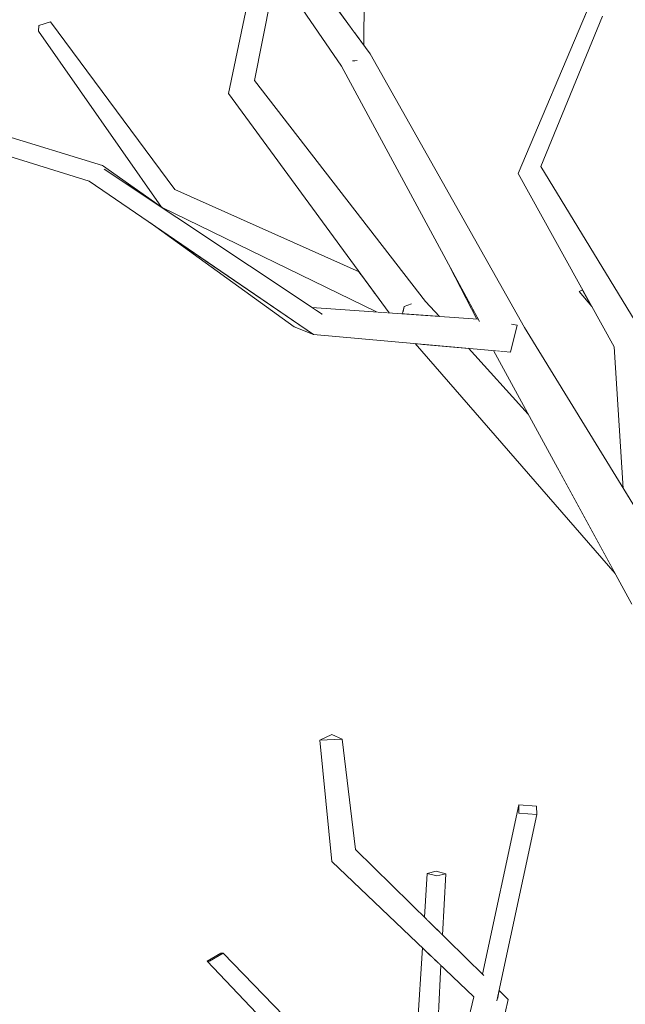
# Model space of a CAD drawing. Extents: x -289599 to -184549, y 66678 to 295474.
# Tile 188 of 256: x -265586 to -265454, y 71905 to 72120. Entities that reach past the tile are written whole.
import ezdxf

# ---------------------------------------------------------------- set-up
doc = ezdxf.new("R2010")
doc.units = 0
doc.header["$MEASUREMENT"] = 0
doc.linetypes.add('Wipeout_Contour', pattern=[1000, 0, -1000])
doc.layers.add('arch drzewa', color=8, linetype='Continuous')
doc.layers.add('arch drzewa_Nr_Pióra__4', color=8, linetype='Continuous', lineweight=9)

msp = doc.modelspace()

# ---------------------------------------------------------------- wipeouts: each hides what was drawn before it
at = {"color": 254, "linetype": 'Wipeout_Contour', "lineweight": 0, "ltscale": 1611678.513573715}
msp.add_wipeout([(-265491.83, 72066.41), (-265485.95, 72054.96), (-265485.75, 72054.95), (-265485.67, 72054.84), (-265485.51, 72054.7)], dxfattribs=at).dxf.layer = 'arch drzewa'
at = {"color": 254, "linetype": 'Wipeout_Contour', "lineweight": 0, "ltscale": 966937.313893}
msp.add_wipeout([(-265463.61, 72061.01), (-265460.85, 72057.74), (-265462.87, 72061.39)], dxfattribs=at).dxf.layer = 'arch drzewa'
at = {"color": 254, "linetype": 'Wipeout_Contour', "lineweight": 0, "ltscale": 967038.080628}
msp.add_wipeout([(-265502.35, 72056.13), (-265494.11, 72055.54), (-265497.12, 72058.85)], dxfattribs=at).dxf.layer = 'arch drzewa'
at = {"color": 254, "linetype": 'Wipeout_Contour', "lineweight": 0, "ltscale": 1289305.48042479}
msp.add_wipeout([(-265498.07, 72049.51), (-265468.15, 72022.16), (-265474.72, 72034.2), (-265487.79, 72048.58)], dxfattribs=at).dxf.layer = 'arch drzewa'
at = {"color": 254, "linetype": 'Wipeout_Contour', "lineweight": 0, "ltscale": 1289187.052854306}
msp.add_wipeout([(-265476.77, 71948.8), (-265476.73, 71946.95), (-265472.85, 71946.67), (-265472.89, 71948.52)], dxfattribs=at).dxf.layer = 'arch drzewa'
at = {"color": 254, "linetype": 'Wipeout_Contour', "lineweight": 0, "ltscale": 1289240.237731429}
msp.add_wipeout([(-265494.65, 71933.24), (-265494.53, 71921.39), (-265493.43, 71920.31), (-265492.72, 71933.72)], dxfattribs=at).dxf.layer = 'arch drzewa'
at = {"color": 254, "linetype": 'Wipeout_Contour', "lineweight": 0, "ltscale": 967026.910732}
msp.add_wipeout([(-265512.04, 71886.11), (-265541.38, 71916.33), (-265544.34, 71914.62)], dxfattribs=at).dxf.layer = 'arch drzewa'
at = {"color": 254, "linetype": 'Wipeout_Contour', "lineweight": 0, "ltscale": 966918.85517}
msp.add_wipeout([(-265493.78, 71913.7), (-265494.45, 71914.34), (-265494.34, 71903.25)], dxfattribs=at).dxf.layer = 'arch drzewa'
at = {"color": 254, "linetype": 'Wipeout_Contour', "lineweight": 0, "ltscale": 2578349.966658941}
msp.add_wipeout([(-265487.05, 71898.81), (-265484.73, 71898.09), (-265483.25, 71887.65), (-265479.1, 71906.21), (-265481.47, 71906.4), (-265481.55, 71906.05), (-265482.42, 71906.48), (-265486.57, 71906.83)], dxfattribs=at).dxf.layer = 'arch drzewa'

# ---------------------------------------------------------------- next in the draw order: wipeouts: each hides what was drawn before it
at = {"color": 254, "linetype": 'Wipeout_Contour', "lineweight": 0, "ltscale": 967138.166276}
msp.add_wipeout([(-265534.49, 72107.14), (-265540.15, 72104.32), (-265497.12, 72058.85)], dxfattribs=at).dxf.layer = 'arch drzewa'
at = {"color": 254, "linetype": 'Wipeout_Contour', "lineweight": 0, "ltscale": 1289289.65323041}
msp.add_wipeout([(-265498.07, 72049.51), (-265499.44, 72049.63), (-265455.7, 71999.34), (-265468.15, 72022.16)], dxfattribs=at).dxf.layer = 'arch drzewa'
at = {"color": 254, "linetype": 'Wipeout_Contour', "lineweight": 0, "ltscale": 966931.992424}
msp.add_wipeout([(-265494.65, 71933.24), (-265495.07, 71921.92), (-265494.53, 71921.39)], dxfattribs=at).dxf.layer = 'arch drzewa'
at = {"color": 254, "linetype": 'Wipeout_Contour', "lineweight": 0, "ltscale": 966992.322927}
msp.add_wipeout([(-265544.34, 71914.62), (-265513.53, 71882.96), (-265512.04, 71886.11)], dxfattribs=at).dxf.layer = 'arch drzewa'
at = {"color": 254, "linetype": 'Wipeout_Contour', "lineweight": 0, "ltscale": 1289226.827799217}
msp.add_wipeout([(-265495.86, 71900.89), (-265494.34, 71903.25), (-265494.45, 71914.34), (-265495.32, 71915.17)], dxfattribs=at).dxf.layer = 'arch drzewa'
at = {"color": 254, "linetype": 'Wipeout_Contour', "lineweight": 0, "ltscale": 966876.50868}
msp.add_wipeout([(-265481.09, 71908.17), (-265481.16, 71907.83), (-265479.1, 71906.21)], dxfattribs=at).dxf.layer = 'arch drzewa'

# ---------------------------------------------------------------- next in the draw order: wipeouts: each hides what was drawn before it
at = {"color": 254, "linetype": 'Wipeout_Contour', "lineweight": 0, "ltscale": 967188.782339}
msp.add_wipeout([(-265533.16, 72136.03), (-265534.49, 72107.14), (-265529.75, 72131.06)], dxfattribs=at).dxf.layer = 'arch drzewa'
at = {"color": 254, "linetype": 'Wipeout_Contour', "lineweight": 0, "ltscale": 1289534.383958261}
msp.add_wipeout([(-265554.73, 72081.89), (-265511, 72064.4), (-265511.67, 72065.32), (-265551.94, 72083.33)], dxfattribs=at).dxf.layer = 'arch drzewa'
at = {"color": 254, "linetype": 'Wipeout_Contour', "lineweight": 0, "ltscale": 967053.38888}
msp.add_wipeout([(-265505.81, 72059.57), (-265501.81, 72057.75), (-265500.34, 72058.29)], dxfattribs=at).dxf.layer = 'arch drzewa'
at = {"color": 254, "linetype": 'Wipeout_Contour', "lineweight": 0, "ltscale": 1289173.766966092}
msp.add_wipeout([(-265451.87, 72048.89), (-265455.96, 72048.9), (-265448.3, 72008.7), (-265447.08, 72006.71)], dxfattribs=at).dxf.layer = 'arch drzewa'
at = {"color": 254, "linetype": 'Wipeout_Contour', "lineweight": 0, "ltscale": 1289248.800196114}
msp.add_wipeout([(-265496.78, 71933.79), (-265496.49, 71923.32), (-265495.07, 71921.92), (-265494.65, 71933.24)], dxfattribs=at).dxf.layer = 'arch drzewa'
at = {"color": 254, "linetype": 'Wipeout_Contour', "lineweight": 0, "ltscale": 966924.070759}
msp.add_wipeout([(-265495.32, 71915.17), (-265496.28, 71916.09), (-265495.86, 71900.89)], dxfattribs=at).dxf.layer = 'arch drzewa'
at = {"color": 254, "linetype": 'Wipeout_Contour', "lineweight": 0, "ltscale": 967030.456542}
msp.add_wipeout([(-265513.53, 71882.96), (-265544.34, 71914.62), (-265544.84, 71914.64)], dxfattribs=at).dxf.layer = 'arch drzewa'

# ---------------------------------------------------------------- next in the draw order: wipeouts: each hides what was drawn before it
at = {"color": 254, "linetype": 'Wipeout_Contour', "lineweight": 0, "ltscale": 1289593.327161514}
msp.add_wipeout([(-265540.15, 72104.32), (-265534.49, 72107.14), (-265533.16, 72136.03), (-265533.47, 72136.48)], dxfattribs=at).dxf.layer = 'arch drzewa'
at = {"color": 254, "linetype": 'Wipeout_Contour', "lineweight": 0, "ltscale": 967287.515753}
msp.add_wipeout([(-265551.94, 72083.33), (-265579.04, 72119.92), (-265581.65, 72119.18)], dxfattribs=at).dxf.layer = 'arch drzewa'
at = {"color": 254, "linetype": 'Wipeout_Contour', "lineweight": 0, "ltscale": 967125.336543}
msp.add_wipeout([(-265511, 72064.4), (-265554.73, 72081.89), (-265508.3, 72060.71)], dxfattribs=at).dxf.layer = 'arch drzewa'
at = {"color": 254, "linetype": 'Wipeout_Contour', "lineweight": 0, "ltscale": 967057.927288}
msp.add_wipeout([(-265505.81, 72059.57), (-265505.27, 72059.16), (-265501.81, 72057.75)], dxfattribs=at).dxf.layer = 'arch drzewa'
at = {"color": 254, "linetype": 'Wipeout_Contour', "lineweight": 0, "ltscale": 966883.076376}
msp.add_wipeout([(-265448.3, 72008.7), (-265455.96, 72048.9), (-265453.94, 72017.9)], dxfattribs=at).dxf.layer = 'arch drzewa'
at = {"color": 254, "linetype": 'Wipeout_Contour', "lineweight": 0, "ltscale": 966939.279714}
msp.add_wipeout([(-265496.78, 71933.79), (-265497.38, 71924.2), (-265496.49, 71923.32)], dxfattribs=at).dxf.layer = 'arch drzewa'
at = {"color": 254, "linetype": 'Wipeout_Contour', "lineweight": 0, "ltscale": 1289235.615584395}
msp.add_wipeout([(-265498.87, 71900.47), (-265495.86, 71900.89), (-265496.28, 71916.09), (-265497.8, 71917.53)], dxfattribs=at).dxf.layer = 'arch drzewa'
at = {"color": 254, "linetype": 'Wipeout_Contour', "lineweight": 0, "ltscale": 966994.014343}
msp.add_wipeout([(-265544.84, 71914.64), (-265514.23, 71882.33), (-265513.53, 71882.96)], dxfattribs=at).dxf.layer = 'arch drzewa'

# ---------------------------------------------------------------- next in the draw order: wipeouts: each hides what was drawn before it
at = {"color": 254, "linetype": 'Wipeout_Contour', "lineweight": 0, "ltscale": 966955.51377}
msp.add_wipeout([(-265448.24, 72049.35), (-265471.97, 72088.35), (-265474.68, 72087.13)], dxfattribs=at).dxf.layer = 'arch drzewa'
at = {"color": 254, "linetype": 'Wipeout_Contour', "lineweight": 0, "ltscale": 1611934.230396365}
msp.add_wipeout([(-265554.84, 72079.46), (-265554.83, 72079.45), (-265507.99, 72060.28), (-265508.3, 72060.71), (-265554.73, 72081.89)], dxfattribs=at).dxf.layer = 'arch drzewa'
at = {"color": 254, "linetype": 'Wipeout_Contour', "lineweight": 0, "ltscale": 1289250.581888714}
msp.add_wipeout([(-265492.72, 71933.72), (-265494.85, 71934.27), (-265496.78, 71933.79), (-265494.65, 71933.24)], dxfattribs=at).dxf.layer = 'arch drzewa'
at = {"color": 254, "linetype": 'Wipeout_Contour', "lineweight": 0, "ltscale": 1289420.057842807}
msp.add_wipeout([(-265541.38, 71916.33), (-265541.89, 71916.35), (-265544.84, 71914.64), (-265544.34, 71914.62)], dxfattribs=at).dxf.layer = 'arch drzewa'
at = {"color": 254, "linetype": 'Wipeout_Contour', "lineweight": 0, "ltscale": 2256072.251734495}
msp.add_wipeout([(-265486.57, 71906.83), (-265498.21, 71858.02), (-265489.31, 71860.61), (-265487.6, 71889.5), (-265488.29, 71897.14), (-265487.16, 71898.84), (-265487.05, 71898.81)], dxfattribs=at).dxf.layer = 'arch drzewa'

# ---------------------------------------------------------------- next in the draw order: linework, layer by layer
at = {"layer": 'arch drzewa_Nr_Pióra__4', "linetype": 'Continuous'}
for p, q in [((-265544.84, 71914.64), (-265541.89, 71916.35)), ((-265541.38, 71916.33), (-265544.34, 71914.62)), ((-265541.89, 71916.35), (-265541.38, 71916.33)), ((-265544.34, 71914.62), (-265544.84, 71914.64))]:
    msp.add_line(p, q, dxfattribs=at)

# ---------------------------------------------------------------- next in the draw order: wipeouts: each hides what was drawn before it
at = {"color": 254, "linetype": 'Wipeout_Contour', "lineweight": 0, "ltscale": 966978.903348}
msp.add_wipeout([(-265471.97, 72088.35), (-265458.47, 72121.2), (-265460.71, 72121.76)], dxfattribs=at).dxf.layer = 'arch drzewa'
at = {"color": 254, "linetype": 'Wipeout_Contour', "lineweight": 0, "ltscale": 967255.134677}
msp.add_wipeout([(-265581.65, 72119.18), (-265554.73, 72081.89), (-265551.94, 72083.33)], dxfattribs=at).dxf.layer = 'arch drzewa'
at = {"color": 254, "linetype": 'Wipeout_Contour', "lineweight": 0, "ltscale": 966926.795713}
msp.add_wipeout([(-265474.68, 72087.13), (-265451.87, 72048.89), (-265448.24, 72049.35)], dxfattribs=at).dxf.layer = 'arch drzewa'
at = {"color": 254, "linetype": 'Wipeout_Contour', "lineweight": 0, "ltscale": 1289472.65186968}
msp.add_wipeout([(-265507.99, 72060.28), (-265554.84, 72079.45), (-265507.88, 72056.52), (-265505.1, 72056.32)], dxfattribs=at).dxf.layer = 'arch drzewa'
at = {"color": 254, "linetype": 'Wipeout_Contour', "lineweight": 0, "ltscale": 1289260.929065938}
msp.add_wipeout([(-265484.44, 71911.46), (-265512.45, 71939.03), (-265517.61, 71936.41), (-265484.61, 71910.53)], dxfattribs=at).dxf.layer = 'arch drzewa'

# ---------------------------------------------------------------- next in the draw order: wipeouts: each hides what was drawn before it
at = {"color": 254, "linetype": 'Wipeout_Contour', "lineweight": 0, "ltscale": 967291.867882}
msp.add_wipeout([(-265554.73, 72081.89), (-265581.65, 72119.18), (-265581.7, 72117.93)], dxfattribs=at).dxf.layer = 'arch drzewa'
at = {"color": 254, "linetype": 'Wipeout_Contour', "lineweight": 0, "ltscale": 966963.314115}
msp.add_wipeout([(-265451.87, 72048.89), (-265474.68, 72087.13), (-265476.92, 72086.77)], dxfattribs=at).dxf.layer = 'arch drzewa'
at = {"color": 254, "linetype": 'Wipeout_Contour', "lineweight": 0, "ltscale": 967054.23548}
msp.add_wipeout([(-265501.81, 72057.75), (-265505.27, 72059.16), (-265502.13, 72056.3)], dxfattribs=at).dxf.layer = 'arch drzewa'
at = {"color": 254, "linetype": 'Wipeout_Contour', "lineweight": 0, "ltscale": 967015.764024}
msp.add_wipeout([(-265512.45, 71939.03), (-265515.39, 71963.13), (-265520.24, 71962.94)], dxfattribs=at).dxf.layer = 'arch drzewa'
at = {"color": 254, "linetype": 'Wipeout_Contour', "lineweight": 0, "ltscale": 1611522.434527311}
msp.add_wipeout([(-265484.61, 71910.53), (-265517.61, 71936.41), (-265486.57, 71906.83), (-265482.42, 71906.48), (-265484.97, 71908.46)], dxfattribs=at).dxf.layer = 'arch drzewa'

# ---------------------------------------------------------------- next in the draw order: linework, layer by layer
at = {"layer": 'arch drzewa_Nr_Pióra__4', "linetype": 'Continuous'}
for p, q in [((-265579.04, 72119.92), (-265581.65, 72119.18)), ((-265497.38, 71924.2), (-265496.78, 71933.79)), ((-265496.78, 71933.79), (-265494.85, 71934.27)), ((-265494.65, 71933.24), (-265496.78, 71933.79)), ((-265494.85, 71934.27), (-265492.72, 71933.72)), ((-265492.72, 71933.72), (-265494.65, 71933.24)), ((-265493.43, 71920.31), (-265492.72, 71933.72)), ((-265512.04, 71886.11), (-265541.38, 71916.33)), ((-265498.87, 71900.47), (-265497.8, 71917.53)), ((-265514.23, 71882.33), (-265544.84, 71914.64)), ((-265494.34, 71903.25), (-265493.78, 71913.7)), ((-265498.21, 71858.02), (-265486.57, 71906.83))]:
    msp.add_line(p, q, dxfattribs=at)

# ---------------------------------------------------------------- next in the draw order: wipeouts: each hides what was drawn before it
at = {"color": 254, "linetype": 'Wipeout_Contour', "lineweight": 0, "ltscale": 967256.81807}
msp.add_wipeout([(-265554.73, 72081.89), (-265581.7, 72117.93), (-265554.84, 72079.46)], dxfattribs=at).dxf.layer = 'arch drzewa'
at = {"color": 254, "linetype": 'Wipeout_Contour', "lineweight": 0, "ltscale": 966936.217103}
msp.add_wipeout([(-265476.92, 72086.77), (-265455.96, 72048.9), (-265451.87, 72048.89)], dxfattribs=at).dxf.layer = 'arch drzewa'
at = {"color": 254, "linetype": 'Wipeout_Contour', "lineweight": 0, "ltscale": 967048.588627}
msp.add_wipeout([(-265500.34, 72058.29), (-265501.81, 72057.75), (-265502.13, 72056.3)], dxfattribs=at).dxf.layer = 'arch drzewa'
at = {"color": 254, "linetype": 'Wipeout_Contour', "lineweight": 0, "ltscale": 967010.834059}
msp.add_wipeout([(-265520.24, 71962.94), (-265517.61, 71936.41), (-265512.45, 71939.03)], dxfattribs=at).dxf.layer = 'arch drzewa'
at = {"color": 254, "linetype": 'Wipeout_Contour', "lineweight": 0, "ltscale": 966876.357256}
msp.add_wipeout([(-265481.16, 71907.83), (-265481.47, 71906.4), (-265479.1, 71906.21)], dxfattribs=at).dxf.layer = 'arch drzewa'

# ---------------------------------------------------------------- next in the draw order: linework, layer by layer
at = {"layer": 'arch drzewa_Nr_Pióra__4', "linetype": 'Continuous'}
for p, q in [((-265581.65, 72119.18), (-265581.7, 72117.93)), ((-265462.87, 72061.39), (-265463.61, 72061.01)), ((-265460.85, 72057.74), (-265463.61, 72061.01)), ((-265486.57, 71906.83), (-265517.61, 71936.41))]:
    msp.add_line(p, q, dxfattribs=at)

# ---------------------------------------------------------------- next in the draw order: wipeouts: each hides what was drawn before it
at = {"color": 254, "linetype": 'Wipeout_Contour', "lineweight": 0, "ltscale": 966985.336799}
msp.add_wipeout([(-265460.71, 72121.76), (-265474.68, 72087.13), (-265471.97, 72088.35)], dxfattribs=at).dxf.layer = 'arch drzewa'
at = {"color": 254, "linetype": 'Wipeout_Contour', "lineweight": 0, "ltscale": 967247.8706}
msp.add_wipeout([(-265567.71, 72088.55), (-265567.36, 72087.77), (-265553.89, 72078.79)], dxfattribs=at).dxf.layer = 'arch drzewa'
at = {"color": 254, "linetype": 'Wipeout_Contour', "lineweight": 0, "ltscale": 966940.78636}
msp.add_wipeout([(-265481.88, 72048.05), (-265482.08, 72048.07), (-265450, 71994.47)], dxfattribs=at).dxf.layer = 'arch drzewa'
at = {"color": 254, "linetype": 'Wipeout_Contour', "lineweight": 0, "ltscale": 967026.688907}
msp.add_wipeout([(-265515.39, 71963.13), (-265517.64, 71964.16), (-265520.24, 71962.94)], dxfattribs=at).dxf.layer = 'arch drzewa'
at = {"color": 254, "linetype": 'Wipeout_Contour', "lineweight": 0, "ltscale": 1611476.531544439}
msp.add_wipeout([(-265484.97, 71908.46), (-265482.42, 71906.48), (-265481.55, 71906.05), (-265472.85, 71946.67), (-265476.73, 71946.95)], dxfattribs=at).dxf.layer = 'arch drzewa'

# ---------------------------------------------------------------- next in the draw order: linework, layer by layer
at = {"layer": 'arch drzewa_Nr_Pióra__4', "linetype": 'Continuous'}
for p, q in [((-265520.24, 71962.94), (-265517.64, 71964.16)), ((-265515.39, 71963.13), (-265520.24, 71962.94)), ((-265517.64, 71964.16), (-265515.39, 71963.13)), ((-265512.45, 71939.03), (-265515.39, 71963.13)), ((-265517.61, 71936.41), (-265520.24, 71962.94)), ((-265472.89, 71948.52), (-265472.85, 71946.67)), ((-265483.25, 71887.65), (-265479.1, 71906.21))]:
    msp.add_line(p, q, dxfattribs=at)

# ---------------------------------------------------------------- next in the draw order: wipeouts: each hides what was drawn before it
at = {"color": 254, "linetype": 'Wipeout_Contour', "lineweight": 0, "ltscale": 966984.880481}
msp.add_wipeout([(-265474.68, 72087.13), (-265460.71, 72121.76), (-265461.95, 72122.05)], dxfattribs=at).dxf.layer = 'arch drzewa'
at = {"color": 254, "linetype": 'Wipeout_Contour', "lineweight": 0, "ltscale": 1289227.291631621}
msp.add_wipeout([(-265482.29, 72048.09), (-265452.06, 71992.67), (-265450, 71994.47), (-265482.08, 72048.07)], dxfattribs=at).dxf.layer = 'arch drzewa'
at = {"color": 254, "linetype": 'Wipeout_Contour', "lineweight": 0, "ltscale": 1933784.984156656}
msp.add_wipeout([(-265484.97, 71908.46), (-265476.73, 71946.95), (-265476.77, 71948.8), (-265484.71, 71911.73), (-265484.44, 71911.46), (-265484.61, 71910.53)], dxfattribs=at).dxf.layer = 'arch drzewa'

# ---------------------------------------------------------------- next in the draw order: linework, layer by layer
at = {"layer": 'arch drzewa_Nr_Pióra__4', "linetype": 'Continuous'}
for p, q in [((-265484.71, 71911.73), (-265476.77, 71948.8)), ((-265476.77, 71948.8), (-265472.89, 71948.52)), ((-265476.73, 71946.95), (-265476.77, 71948.8)), ((-265481.57, 71905.91), (-265472.85, 71946.67)), ((-265472.85, 71946.67), (-265476.73, 71946.95)), ((-265484.43, 71911.45), (-265512.45, 71939.03)), ((-265479.1, 71906.21), (-265481.09, 71908.17))]:
    msp.add_line(p, q, dxfattribs=at)

# ---------------------------------------------------------------- next in the draw order: wipeouts: each hides what was drawn before it
at = {"color": 254, "linetype": 'Wipeout_Contour', "lineweight": 0, "ltscale": 966990.961518}
msp.add_wipeout([(-265461.95, 72122.05), (-265476.92, 72086.77), (-265474.68, 72087.13)], dxfattribs=at).dxf.layer = 'arch drzewa'
at = {"color": 254, "linetype": 'Wipeout_Contour', "lineweight": 0, "ltscale": 1611576.509706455}
msp.add_wipeout([(-265481.73, 72048.04), (-265440.6, 71996.13), (-265475.51, 72053.1), (-265477.58, 72051.78), (-265478.55, 72047.75)], dxfattribs=at).dxf.layer = 'arch drzewa'

# ---------------------------------------------------------------- next in the draw order: linework, layer by layer
at = {"layer": 'arch drzewa_Nr_Pióra__4', "linetype": 'Continuous'}
for p, q in [((-265471.97, 72088.35), (-265458.47, 72121.2)), ((-265448.24, 72049.35), (-265471.97, 72088.35))]:
    msp.add_line(p, q, dxfattribs=at)

# ---------------------------------------------------------------- next in the draw order: wipeouts: each hides what was drawn before it
at = {"color": 254, "linetype": 'Wipeout_Contour', "lineweight": 0, "ltscale": 2256563.592075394}
msp.add_wipeout([(-265512.75, 72111.41), (-265515.49, 72110.25), (-265475.51, 72053.1), (-265509.22, 72112.92), (-265512.15, 72111.67), (-265512.16, 72111.5), (-265512.61, 72111.4)], dxfattribs=at).dxf.layer = 'arch drzewa'
at = {"color": 254, "linetype": 'Wipeout_Contour', "lineweight": 0, "ltscale": 1289216.12075661}
msp.add_wipeout([(-265481.73, 72048.04), (-265481.88, 72048.05), (-265450, 71994.47), (-265440.6, 71996.13)], dxfattribs=at).dxf.layer = 'arch drzewa'

# ---------------------------------------------------------------- next in the draw order: linework, layer by layer
at = {"layer": 'arch drzewa_Nr_Pióra__4', "linetype": 'Continuous'}
msp.add_line((-265453.94, 72017.9), (-265455.96, 72048.9), dxfattribs=at)

# ---------------------------------------------------------------- next in the draw order: wipeouts: each hides what was drawn before it
at = {"color": 254, "linetype": 'Wipeout_Contour', "lineweight": 0, "ltscale": 967175.350535}
msp.add_wipeout([(-265531.79, 72143.64), (-265536.63, 72141.1), (-265509.22, 72112.92)], dxfattribs=at).dxf.layer = 'arch drzewa'
at = {"color": 254, "linetype": 'Wipeout_Contour', "lineweight": 0, "ltscale": 1934010.653299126}
msp.add_wipeout([(-265515.49, 72110.25), (-265485.39, 72054.48), (-265478.27, 72053.87), (-265477.13, 72053.66), (-265477.58, 72051.78), (-265475.51, 72053.1)], dxfattribs=at).dxf.layer = 'arch drzewa'

# ---------------------------------------------------------------- next in the draw order: linework, layer by layer
at = {"layer": 'arch drzewa_Nr_Pióra__4', "linetype": 'Continuous'}
for p, q in [((-265476.92, 72086.77), (-265461.95, 72122.05)), ((-265440.6, 71996.13), (-265475.51, 72053.1))]:
    msp.add_line(p, q, dxfattribs=at)

# ---------------------------------------------------------------- next in the draw order: wipeouts: each hides what was drawn before it
at = {"color": 254, "linetype": 'Wipeout_Contour', "lineweight": 0, "ltscale": 2256648.167399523}
msp.add_wipeout([(-265509.22, 72112.92), (-265536.63, 72141.1), (-265515.49, 72110.25), (-265512.75, 72111.41), (-265513.04, 72111.44), (-265512.6, 72112.36), (-265512.15, 72111.67)], dxfattribs=at).dxf.layer = 'arch drzewa'
at = {"color": 254, "linetype": 'Wipeout_Contour', "lineweight": 0, "ltscale": 1289403.959351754}
msp.add_wipeout([(-265521.96, 72057.52), (-265519.72, 72056.02), (-265485.67, 72054.84), (-265485.75, 72054.95)], dxfattribs=at).dxf.layer = 'arch drzewa'

# ---------------------------------------------------------------- next in the draw order: linework, layer by layer
at = {"layer": 'arch drzewa_Nr_Pióra__4', "linetype": 'Continuous'}
for p, q in [((-265540.15, 72104.32), (-265533.47, 72136.48)), ((-265534.49, 72107.14), (-265529.75, 72131.06)), ((-265500.21, 72058.34), (-265501.81, 72057.75))]:
    msp.add_line(p, q, dxfattribs=at)

# ---------------------------------------------------------------- next in the draw order: wipeouts: each hides what was drawn before it
at = {"color": 254, "linetype": 'Wipeout_Contour', "lineweight": 0, "ltscale": 1289524.557839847}
msp.add_wipeout([(-265512.03, 72176.19), (-265512.56, 72117.45), (-265510.64, 72114.84), (-265510.08, 72176.62)], dxfattribs=at).dxf.layer = 'arch drzewa'
at = {"color": 254, "linetype": 'Wipeout_Contour', "lineweight": 0, "ltscale": 1289494.359642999}
msp.add_wipeout([(-265512.61, 72111.4), (-265512.16, 72111.5), (-265512.15, 72111.67), (-265512.6, 72112.36)], dxfattribs=at).dxf.layer = 'arch drzewa'
at = {"color": 254, "linetype": 'Wipeout_Contour', "lineweight": 0, "ltscale": 1934020.157319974}
msp.add_wipeout([(-265485.67, 72054.84), (-265519.72, 72056.02), (-265477.13, 72053.66), (-265478.27, 72053.87), (-265485.39, 72054.48), (-265485.51, 72054.7)], dxfattribs=at).dxf.layer = 'arch drzewa'

# ---------------------------------------------------------------- next in the draw order: linework, layer by layer
at = {"layer": 'arch drzewa_Nr_Pióra__4', "linetype": 'Continuous'}
msp.add_line((-265510.64, 72114.84), (-265510.08, 72176.62), dxfattribs=at)

# ---------------------------------------------------------------- next in the draw order: wipeouts: each hides what was drawn before it
at = {"color": 254, "linetype": 'Wipeout_Contour', "lineweight": 0, "ltscale": 1289536.593642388}
msp.add_wipeout([(-265515.92, 72122.03), (-265512.56, 72117.45), (-265512.03, 72176.19), (-265515.43, 72176.46)], dxfattribs=at).dxf.layer = 'arch drzewa'
at = {"color": 254, "linetype": 'Wipeout_Contour', "lineweight": 0, "ltscale": 967122.306334}
msp.add_wipeout([(-265512.6, 72112.36), (-265513.04, 72111.44), (-265512.61, 72111.4)], dxfattribs=at).dxf.layer = 'arch drzewa'
at = {"color": 254, "linetype": 'Wipeout_Contour', "lineweight": 0, "ltscale": 967059.387394}
msp.add_wipeout([(-265477.13, 72053.66), (-265519.72, 72056.02), (-265521.59, 72051.63)], dxfattribs=at).dxf.layer = 'arch drzewa'

# ---------------------------------------------------------------- next in the draw order: linework, layer by layer
at = {"layer": 'arch drzewa_Nr_Pióra__4', "linetype": 'Continuous'}
for p, q in [((-265509.22, 72112.92), (-265531.79, 72143.64)), ((-265515.49, 72110.25), (-265536.63, 72141.1)), ((-265512.05, 72111.53), (-265512.61, 72111.4)), ((-265512.61, 72111.4), (-265513.13, 72111.45)), ((-265485.95, 72054.96), (-265491.83, 72066.41)), ((-265501.81, 72057.75), (-265502.15, 72056.23)), ((-265494.11, 72055.54), (-265497.12, 72058.85))]:
    msp.add_line(p, q, dxfattribs=at)

# ---------------------------------------------------------------- next in the draw order: wipeouts: each hides what was drawn before it
at = {"color": 254, "linetype": 'Wipeout_Contour', "lineweight": 0, "ltscale": 967018.399245}
msp.add_wipeout([(-265521.59, 72051.63), (-265478.55, 72047.75), (-265477.13, 72053.66)], dxfattribs=at).dxf.layer = 'arch drzewa'

# ---------------------------------------------------------------- next in the draw order: linework, layer by layer
at = {"layer": 'arch drzewa_Nr_Pióra__4', "linetype": 'Continuous'}
for p, q in [((-265475.51, 72053.1), (-265509.22, 72112.92)), ((-265485.39, 72054.47), (-265515.49, 72110.25)), ((-265455.96, 72048.9), (-265476.92, 72086.77)), ((-265477.13, 72053.66), (-265478.55, 72047.75)), ((-265478.36, 72053.89), (-265477.13, 72053.66)), ((-265455.7, 71999.34), (-265499.44, 72049.63)), ((-265474.72, 72034.2), (-265487.79, 72048.58)), ((-265452.06, 71992.67), (-265482.29, 72048.09))]:
    msp.add_line(p, q, dxfattribs=at)

# ---------------------------------------------------------------- next in the draw order: wipeouts: each hides what was drawn before it
at = {"color": 254, "linetype": 'Wipeout_Contour', "lineweight": 0, "ltscale": 967148.626752}
msp.add_wipeout([(-265557.36, 72076.07), (-265525.83, 72053.27), (-265521.59, 72051.63)], dxfattribs=at).dxf.layer = 'arch drzewa'

# ---------------------------------------------------------------- next in the draw order: wipeouts: each hides what was drawn before it
at = {"color": 254, "linetype": 'Wipeout_Contour', "lineweight": 0, "ltscale": 967211.142666}
msp.add_wipeout([(-265519.72, 72056.02), (-265567.36, 72087.77), (-265570.61, 72085.11)], dxfattribs=at).dxf.layer = 'arch drzewa'

# ---------------------------------------------------------------- next in the draw order: wipeouts: each hides what was drawn before it
at = {"color": 254, "linetype": 'Wipeout_Contour', "lineweight": 0, "ltscale": 967363.835644}
msp.add_wipeout([(-265616.21, 72103.42), (-265614.88, 72101.72), (-265567.71, 72088.55)], dxfattribs=at).dxf.layer = 'arch drzewa'
at = {"color": 254, "linetype": 'Wipeout_Contour', "lineweight": 0, "ltscale": 967158.548451}
msp.add_wipeout([(-265570.61, 72085.11), (-265521.59, 72051.63), (-265519.72, 72056.02)], dxfattribs=at).dxf.layer = 'arch drzewa'

# ---------------------------------------------------------------- next in the draw order: linework, layer by layer
at = {"layer": 'arch drzewa_Nr_Pióra__4', "linetype": 'Continuous'}
for p, q in [((-265497.12, 72058.85), (-265534.49, 72107.14)), ((-265505.1, 72056.32), (-265540.15, 72104.32)), ((-265511.67, 72065.32), (-265551.94, 72083.33)), ((-265507.88, 72056.52), (-265554.82, 72079.45)), ((-265525.83, 72053.27), (-265557.36, 72076.07)), ((-265485.75, 72054.95), (-265521.96, 72057.52)), ((-265519.85, 72056.07), (-265519.72, 72056.02)), ((-265521.59, 72051.63), (-265525.83, 72053.27)), ((-265478.55, 72047.75), (-265521.59, 72051.63))]:
    msp.add_line(p, q, dxfattribs=at)

# ---------------------------------------------------------------- next in the draw order: wipeouts: each hides what was drawn before it
at = {"color": 254, "linetype": 'Wipeout_Contour', "lineweight": 0, "ltscale": 967313.366561}
msp.add_wipeout([(-265567.71, 72088.55), (-265614.88, 72101.72), (-265567.36, 72087.77)], dxfattribs=at).dxf.layer = 'arch drzewa'

# ---------------------------------------------------------------- next in the draw order: wipeouts: each hides what was drawn before it
at = {"color": 254, "linetype": 'Wipeout_Contour', "lineweight": 0, "ltscale": 967363.159217}
msp.add_wipeout([(-265614.88, 72101.72), (-265617.03, 72099.59), (-265567.36, 72087.77)], dxfattribs=at).dxf.layer = 'arch drzewa'

# ---------------------------------------------------------------- next in the draw order: wipeouts: each hides what was drawn before it
at = {"color": 254, "linetype": 'Wipeout_Contour', "lineweight": 0, "ltscale": 967316.856957}
msp.add_wipeout([(-265567.36, 72087.77), (-265617.03, 72099.59), (-265570.61, 72085.11)], dxfattribs=at).dxf.layer = 'arch drzewa'

# ---------------------------------------------------------------- next in the draw order: linework, layer by layer
at = {"layer": 'arch drzewa_Nr_Pióra__4', "linetype": 'Continuous'}
for p, q in [((-265554.82, 72079.45), (-265581.7, 72117.93)), ((-265551.94, 72083.33), (-265579.04, 72119.92)), ((-265567.71, 72088.55), (-265616.21, 72103.42)), ((-265570.61, 72085.11), (-265617.03, 72099.59)), ((-265553.89, 72078.79), (-265567.71, 72088.55)), ((-265519.72, 72056.02), (-265567.36, 72087.77)), ((-265521.59, 72051.63), (-265570.61, 72085.11))]:
    msp.add_line(p, q, dxfattribs=at)

doc.saveas('drawing.dxf')
